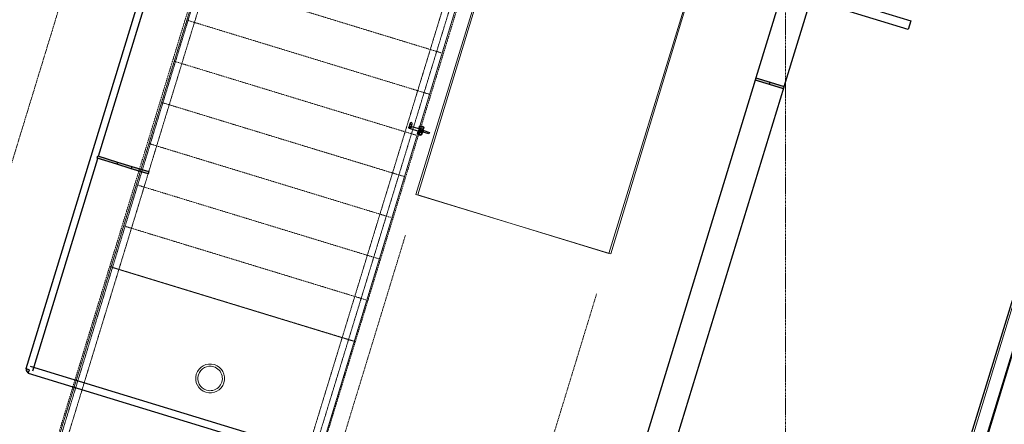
# Model space of a CAD drawing. Header units: millimetres. Extents: x 869791 to 957834, y 561000 to 598978.
# Tile 10 of 38: x 900485 to 907116, y 590534 to 593261. Entities that reach past the tile are written whole.
import ezdxf
from ezdxf.xclip import XClip

# ---------------------------------------------------------------- set-up
doc = ezdxf.new("R2010")
doc.units = ezdxf.units.MM
doc.header["$XCLIPFRAME"] = 2
for name, pattern in [('_T2 Dash', [6.35, 3.175, -3.175]), ('_T2 Grid Line', [22.225, 12.7, -3.175, 3.175, -3.175]), ('_T2 Overhead', [6.6, 4, -1, 0.6, -1]), ('_T2 Overhead Stair', [1.3, 0.6, -0.7]), ('Dot Signage', [2, 0, -1, 0, -1])]:
    doc.linetypes.add(name, pattern=pattern)
doc.layers.add('$AUDIT_BAD_LAYER1', color=7, linetype='Continuous')
for name, color, linetype, lineweight in [('0-1', 7, 'Continuous', 5), ('A2-1', 7, '_T2 Overhead', 5), ('A2-2', 7, '_T2 Dash', 5), ('A2-3', 7, 'Continuous', 9), ('A222-1', 7, 'Continuous', 9), ('A222-3', 7, '_T2 Overhead', 5), ('A222-4', 7, 'Continuous', 13), ('A281-1-1', 7, '_T2 Overhead', 5), ('A281-2', 7, '_T2 Overhead Stair', 5), ('A822-1', 7, '_T2 Grid Line', 5), ('A852-TYNN', 7, 'Continuous', 5), ('A856-1', 7, '_T2 Overhead', 5), ('A856-3', 7, '_T2 Dash', 5)]:
    doc.layers.add(name, color=color, linetype=linetype, lineweight=lineweight)
doc.layers.add('A2-5', color=7, linetype='Continuous', lineweight=5, true_color=0xc0c0c0)
doc.layers.add('A856-2', color=7, linetype='Dot Signage', lineweight=5, true_color=0x232323)

# ---------------------------------------------------------------- blocks, each defined once
blk = doc.blocks.new('A275 - Dynamisk Skilt Dekkeforkant-H 46__ - A275 - DS-DF-V63-19447-aa-tof-20-3000')
at = {"layer": '$AUDIT_BAD_LAYER1'}
for p, q in [((-30, -1040), (-30, 0)), ((-30, 0), (30, 0)), ((30, 0), (30, -1040)), ((30, -1040), (-30, -1040))]:
    blk.add_line(p, q, dxfattribs=at)
at = {"layer": 'A856-2'}
for p, q in [((69.4, 1806.4), (179.2, 1806.4)), ((69.4, 1677.4), (69.4, 1806.4)), ((179.2, 1806.4), (179.2, 656.4)), ((58.5, 1677.4), (69.4, 1677.4)), ((58.5, 1428.9), (58.5, 1677.4)), ((47.3, 1428.9), (58.5, 1428.9)), ((47.3, 1033.9), (47.3, 1428.9)), ((30, 1185), (-30, 1185)), ((-30, 1185), (-30, 0)), ((30, 1185), (30, 0)), ((58.5, 1033.9), (47.3, 1033.9)), ((58.5, 786.4), (58.5, 1033.9)), ((69.4, 786.4), (58.5, 786.4)), ((69.4, 656.4), (69.4, 786.4)), ((179.2, 656.4), (69.4, 656.4))]:
    blk.add_line(p, q, dxfattribs=at)
at = {"layer": 'A856-3'}
for p, q in [((0, 1210), (-25, 1185)), ((0, 1160), (0, 1210)), ((-25, 1185), (25, 1185)), ((153.1, 1185), (59.2, 1185)), ((153.1, 1185), (153.1, 548.9))]:
    blk.add_line(p, q, dxfattribs=at)
blk = doc.blocks.new('B222 - Sirkulær - Stål - B222 - Stål - ø195 mm-67799681-19447-aa-tof-20-3000')
at = {"layer": 'A222-1'}
for radius, start, end in [(97.5, 360, 180), (82.5, 0, 180), (97.5, 180, 360), (82.5, 180, 0)]:
    blk.add_arc((0, 0), radius, start, end, dxfattribs=at)
at = {"layer": 'A222-4'}
for start, end in [(360, 180), (180, 360)]:
    blk.add_arc((0, 0), 97.5, start, end, dxfattribs=at)
blk = doc.blocks.new('B221 - Stålsverd - SV-04_Nivå_F - B221 - Stålsverd_SV-01-60557302-19447-aa-tof-20-3000')
at = {"layer": 'A2-5'}
for points in [[(8, 210), (-8, 210), (-8, 110), (8, 110), (8, 209.7), (8, 210)], [(8, 110), (-8, 105.1), (-8, 10), (8, 10)]]:
    blk.add_hatch(color=256, dxfattribs=at).paths.add_polyline_path(points)
at = {"layer": '$AUDIT_BAD_LAYER1'}
for p, q in [((-8, 110), (-8, 210)), ((8, 210), (8, 110)), ((-8, 10), (-8, 110)), ((8, 110), (-8, 110)), ((8, 110), (8, 10)), ((-8, 10), (8, 10))]:
    blk.add_line(p, q, dxfattribs=at)
blk = doc.blocks.new('A633 - Rulletrapp KONE - A633 - Rulletrapp KONE - h_6000 2615_3734 __106_ 107_ 131_ 132_ 133_ 142_ 143_ 144_ 145_-50485914-19447-aa-tof-20-3000')
at = {"layer": 'A2-2'}
for p, q in [((-673.5, -4030.5), (-673.5, 5262.1)), ((673.5, -4030.5), (673.5, 5262.1))]:
    blk.add_line(p, q, dxfattribs=at)
at = {"layer": 'A2-3'}
for p, q in [((673.5, -4315.7), (-673.5, -4315.7)), ((-673.5, -4315.7), (-673.5, -6205.7)), ((673.5, -6205.7), (673.5, -4315.7))]:
    blk.add_line(p, q, dxfattribs=at)
blk = doc.blocks.new('Railing - Railing-50716812-19447-aa-tof-20-3000')
at = {"layer": 'A281-1-1'}
for p, q in [((572053.1, 594513.6), (571015.1, 591118.5)), ((572102.2, 594520.5), (571058.1, 591105.4)), ((571015.1, 591118.5), (570573.6, 589674.5)), ((571058.1, 591105.4), (570616.6, 589661.4))]:
    blk.add_line(p, q, dxfattribs=at)
blk = doc.blocks.new('Top Rail Type - Top Rail_Internal_-V253-19447-aa-tof-20-3000')
at = {"layer": 'A281-1-1'}
for p, q in [((572053.1, 594513.6), (571015.1, 591118.5)), ((572102.2, 594520.5), (571058.1, 591105.4)), ((571015.1, 591118.5), (570573.6, 589674.5)), ((571058.1, 591105.4), (570616.6, 589661.4))]:
    blk.add_line(p, q, dxfattribs=at)
blk = doc.blocks.new('B221 - Stålsverd - SV-02 - B221 - Stålsverd_SV-02 Trapp-V174-19447-aa-tof-20-3000')
at = {"layer": 'A2-5'}
for points in [[(-8, 157), (-8, 37.7), (8, 37.7), (8, 157)], [(-8, 37.7), (-8, -62.3), (8, -62.3), (8, 37.7)], [(-8, -62.3), (-8, -202.8), (8, -202.8), (8, -62.3)]]:
    blk.add_hatch(color=256, dxfattribs=at).paths.add_polyline_path(points)
at = {"layer": '$AUDIT_BAD_LAYER1'}
for p, q in [((-8, 37.7), (-8, 157)), ((-8, 157), (8, 157)), ((8, 157), (8, 37.7)), ((-8, -62.3), (-8, 37.7)), ((-8, 37.7), (8, 37.7)), ((8, 37.7), (8, -62.3)), ((-8, -202.8), (-8, -62.3)), ((-8, -62.3), (8, -62.3)), ((8, -62.3), (8, -202.8)), ((8, -202.8), (-8, -202.8))]:
    blk.add_line(p, q, dxfattribs=at)
blk = doc.blocks.new('Railing - Railing-60587645-19447-aa-tof-20-3000')
at = {"layer": 'A281-1-1'}
for p, q in [((570285.8, 594265.3), (569468.4, 591591.4)), ((570335, 594272.2), (569511.4, 591578.3)), ((569468.4, 591591.4), (568942.1, 589870.1)), ((569511.4, 591578.3), (568985.1, 589856.9))]:
    blk.add_line(p, q, dxfattribs=at)
blk = doc.blocks.new('Top Rail Type - Top Rail_Internal_-V355-19447-aa-tof-20-3000')
at = {"layer": 'A281-1-1'}
for p, q in [((570285.8, 594265.3), (569468.4, 591591.4)), ((570335, 594272.2), (569511.4, 591578.3)), ((569468.4, 591591.4), (568942.1, 589870.1)), ((569511.4, 591578.3), (568985.1, 589856.9))]:
    blk.add_line(p, q, dxfattribs=at)
blk = doc.blocks.new('A247 - Fendring - A247 Fendring - FE-S06 - Avviser_ personsikring_ 2 rør Ø_45 mm h1_900 h2_150-70399200-19447-aa-tof-20-3000')
at = {"layer": '$AUDIT_BAD_LAYER1'}
for p, q in [((4203.9, 24.2), (100, 24.2)), ((4203.9, 24.2), (4203.9, 0)), ((100, -24.2), (4203.9, -24.2))]:
    blk.add_line(p, q, dxfattribs=at)
blk = doc.blocks.new('A247 - Fendring - A247 Fendring - FE-S06 - Avviser_ personsikring_ 2 rør Ø_45 mm h1_900 h2_150-70399201-19447-aa-tof-20-3000')
at = {"layer": '$AUDIT_BAD_LAYER1'}
for p, q in [((3621, 24.2), (0, 24.2)), ((0, 0), (0, 24.2)), ((3621, 24.2), (3621, -24.2)), ((0, -24.2), (1496.2, -24.2)), ((1512.2, -24.2), (3296.2, -24.2)), ((3312.2, -24.2), (3621, -24.2))]:
    blk.add_line(p, q, dxfattribs=at)
blk = doc.blocks.new('A281 Gate Rekkverk 3_T-stål_Uten ledd - A281 Gate Rekkverk 3_T-stål_Uten ledd-62445079-19447-aa-tof-20-3000')
at = {"layer": '$AUDIT_BAD_LAYER1'}
for p, q in [((-1128, -432.4), (-1128, -392.4)), ((-1128, -392.4), (-1118, -392.4)), ((-1118, -392.4), (-1118, -432.4)), ((-1152.5, -442.4), (-1152.5, -454.4)), ((-1152.5, -442.4), (-1092.5, -442.4)), ((-1152.5, -442.4), (-1152.5, -454.4)), ((-1092.5, -454.4), (-1152.5, -454.4)), ((-1149, -437.4), (-1149, -467.4)), ((-1149, -437.4), (-1149, -467.4)), ((-1134, -437.4), (-1149, -437.4)), ((-1149, -437.4), (-1134, -437.4)), ((-1134, -437.4), (-1149, -437.4)), ((-1149, -437.4), (-1134, -437.4)), ((-1137.5, -452.4), (-1137.5, -458.4)), ((-1137.5, -452.4), (-1107.5, -452.4)), ((-1107.5, -452.4), (-1137.5, -452.4)), ((-1137.5, -452.4), (-1137.5, -458.4)), ((-1137.5, -452.4), (-1107.5, -452.4)), ((-1107.5, -452.4), (-1137.5, -452.4)), ((-1137.5, -458.4), (-1107.5, -458.4)), ((-1107.5, -458.4), (-1137.5, -458.4)), ((-1137.5, -458.4), (-1107.5, -458.4)), ((-1107.5, -458.4), (-1137.5, -458.4)), ((-1134, -467.4), (-1134, -437.4)), ((-1134, -467.4), (-1134, -437.4)), ((-1130, -458.4), (-1130, -523.7)), ((-1130, -458.4), (-1115, -458.4)), ((-1115, -458.4), (-1130, -458.4)), ((-1130, -458.4), (-1130, -523.7)), ((-1130, -458.4), (-1115, -458.4)), ((-1115, -458.4), (-1130, -458.4)), ((-1128, -442.4), (-1128, -432.4)), ((-1118, -432.4), (-1128, -432.4)), ((-1118, -442.4), (-1128, -442.4)), ((-1118, -432.4), (-1118, -442.4)), ((-1115, -531.2), (-1115, -458.4)), ((-1115, -531.2), (-1115, -458.4)), ((-1112, -437.4), (-1112, -467.4)), ((-1112, -437.4), (-1112, -467.4)), ((-1112, -437.4), (-1097, -437.4)), ((-1097, -437.4), (-1112, -437.4)), ((-1112, -437.4), (-1097, -437.4)), ((-1097, -437.4), (-1112, -437.4)), ((-1107.5, -458.4), (-1107.5, -452.4)), ((-1107.5, -458.4), (-1107.5, -452.4)), ((-1097, -467.4), (-1097, -437.4)), ((-1097, -467.4), (-1097, -437.4)), ((-1092.5, -454.4), (-1092.5, -442.4)), ((-1092.5, -454.4), (-1092.5, -442.4)), ((-1134, -467.4), (-1149, -467.4)), ((-1149, -467.4), (-1134, -467.4)), ((-1134, -467.4), (-1149, -467.4)), ((-1149, -467.4), (-1134, -467.4)), ((-1126.3, -519.9), (-1148.7, -519.9)), ((-1126.3, -519.9), (-1148.7, -519.9)), ((-1112, -467.4), (-1097, -467.4)), ((-1097, -467.4), (-1112, -467.4)), ((-1112, -467.4), (-1097, -467.4)), ((-1097, -467.4), (-1112, -467.4)), ((-1148.7, -534.9), (-1118.8, -534.9)), ((-1148.7, -534.9), (-1118.8, -534.9))]:
    blk.add_line(p, q, dxfattribs=at)
for start_param, end_param in [(1.047198, 4.18879), (1.047198, 4.18879), (4.18879, 7.330383), (4.18879, 7.330383)]:
    blk.add_ellipse((-1148.7, -527.4), major_axis=(0, 7.5), ratio=0.866025, start_param=start_param, end_param=end_param, dxfattribs=at)
for points in [[(-1130, -523.7), (-1130, -523.1), (-1129.9, -522.3), (-1129.5, -521.5), (-1129, -520.9), (-1128.5, -520.5), (-1127.6, -520.1), (-1126.3, -519.9), (-1124.8, -520.1), (-1123.5, -520.5), (-1122.5, -520.9), (-1121.7, -521.4), (-1121.1, -521.8), (-1120.4, -522.2), (-1119.6, -522.9), (-1118.9, -523.5), (-1118.4, -524.1), (-1118, -524.6), (-1117.6, -525), (-1117.2, -525.5), (-1116.9, -526), (-1116.6, -526.5), (-1116.3, -527), (-1116, -527.4), (-1115.8, -527.9), (-1115.5, -528.6), (-1115.2, -529.7), (-1115, -530.6), (-1115, -531.2)], [(-1130, -523.7), (-1130, -523.1), (-1129.9, -522.3), (-1129.5, -521.5), (-1129, -520.9), (-1128.5, -520.5), (-1127.6, -520.1), (-1126.3, -519.9), (-1124.8, -520.1), (-1123.5, -520.5), (-1122.5, -520.9), (-1121.7, -521.4), (-1121.1, -521.8), (-1120.4, -522.2), (-1119.6, -522.9), (-1118.9, -523.5), (-1118.4, -524.1), (-1118, -524.6), (-1117.6, -525), (-1117.2, -525.5), (-1116.9, -526), (-1116.6, -526.5), (-1116.3, -527), (-1116, -527.4), (-1115.8, -527.9), (-1115.5, -528.6), (-1115.2, -529.7), (-1115, -530.6), (-1115, -531.2)], [(-1115, -531.2), (-1115, -531.8), (-1115.2, -532.5), (-1115.6, -533.4), (-1116, -534), (-1116.6, -534.4), (-1117.4, -534.8), (-1118.7, -535), (-1120.3, -534.8), (-1121.5, -534.4), (-1122.5, -534), (-1123.3, -533.5), (-1124, -533.1), (-1124.6, -532.6), (-1125.4, -532), (-1126.1, -531.3), (-1126.7, -530.8), (-1127.1, -530.3), (-1127.5, -529.9), (-1127.8, -529.4), (-1128.2, -528.9), (-1128.5, -528.4), (-1128.8, -527.9), (-1129, -527.4), (-1129.3, -527), (-1129.5, -526.3), (-1129.9, -525.2), (-1130, -524.3), (-1130, -523.7)], [(-1115, -531.2), (-1115, -531.8), (-1115.2, -532.5), (-1115.6, -533.4), (-1116, -534), (-1116.6, -534.4), (-1117.4, -534.8), (-1118.7, -535), (-1120.3, -534.8), (-1121.5, -534.4), (-1122.5, -534), (-1123.3, -533.5), (-1124, -533.1), (-1124.6, -532.6), (-1125.4, -532), (-1126.1, -531.3), (-1126.7, -530.8), (-1127.1, -530.3), (-1127.5, -529.9), (-1127.8, -529.4), (-1128.2, -528.9), (-1128.5, -528.4), (-1128.8, -527.9), (-1129, -527.4), (-1129.3, -527), (-1129.5, -526.3), (-1129.9, -525.2), (-1130, -524.3), (-1130, -523.7)]]:
    blk.add_open_spline(points, degree=3, knots=[0, 0, 0, 0, 0.083333, 0.125, 0.166667, 0.208333, 0.25, 0.333333, 0.416667, 0.458333, 0.5, 0.541667, 0.5625, 0.583333, 0.625, 0.666667, 0.6875, 0.708333, 0.729167, 0.75, 0.770833, 0.791667, 0.8125, 0.833333, 0.854167, 0.875, 0.916667, 1, 1, 1, 1], dxfattribs=at)
blk = doc.blocks.new('Rectangular Mullion - A280 - Håndløper - 100x40-65583361-19447-aa-tof-20-3000')
at = {"layer": '$AUDIT_BAD_LAYER1'}
for p, q in [((573922, 586113.6), (577480.8, 597754)), ((577576.4, 597724.8), (574017.6, 586084.4))]:
    blk.add_line(p, q, dxfattribs=at)
blk = doc.blocks.new('A254_personsikring_rekkverk - A254 - Personsikring rekkverk-V522-19447-aa-tof-20-3000')
at = {"layer": '$AUDIT_BAD_LAYER1'}
for radius in [21, 19]:
    blk.add_arc((0, 0), radius, 180, 270, dxfattribs=at)
blk = doc.blocks.new('gmtio-a-200-1-0001_rvt-1-19447-aa-tof-20-3000')
at = {"layer": '$AUDIT_BAD_LAYER1'}
for p, q in [((573992.7, 592811.1), (574763.4, 595331.9)), ((574323, 594575.6), (573801.4, 592869.5)), ((573796.8, 592854.2), (571629.9, 585766.9)), ((571821.2, 585708.4), (573991.9, 592808.4))]:
    blk.add_line(p, q, dxfattribs=at)
at = {"layer": 'A281-2'}
for p, q in [((572154.1, 594527.8), (571103.5, 591091.5)), ((570263.9, 594262.2), (569449.1, 591597.3)), ((571682.7, 593037.2), (570057, 593534.2)), ((571682.7, 593037.2), (570057, 593534.2)), ((571597.9, 592759.8), (569972.2, 593256.9)), ((571597.9, 592759.8), (569972.2, 593256.9)), ((571513.1, 592482.5), (569887.4, 592979.5)), ((571513.1, 592482.5), (569887.4, 592979.5)), ((571428.4, 592205.2), (569802.6, 592702.2)), ((571428.4, 592205.2), (569802.6, 592702.2)), ((571343.6, 591927.9), (569717.8, 592424.9)), ((571343.6, 591927.9), (569717.8, 592424.9)), ((571258.8, 591650.5), (569633.1, 592147.6)), ((571258.8, 591650.5), (569633.1, 592147.6)), ((571174, 591373.2), (569548.3, 591870.2)), ((571174, 591373.2), (569548.3, 591870.2)), ((569449.1, 591597.3), (568922.9, 589875.9)), ((571103.5, 591091.5), (569449.1, 591597.3)), ((571089.2, 591095.9), (569463.5, 591592.9)), ((570577.3, 589370.1), (571103.5, 591091.5))]:
    blk.add_line(p, q, dxfattribs=at)
at = {"layer": '$AUDIT_BAD_LAYER1'}
blk.add_blockref('Rectangular Mullion - A280 - Håndløper - 100x40-65583361-19447-aa-tof-20-3000', (0, 0), dxfattribs=at)
at = {"layer": 'A2-1'}
for name, p, rotation in [('A633 - Rulletrapp KONE - A633 - Rulletrapp KONE - h_6000 2615_3734 __106_ 107_ 131_ 132_ 133_ 142_ 143_ 144_ 145_-50485914-19447-aa-tof-20-3000', (570906.3, 587755.9), 162.999999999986), ('B221 - Stålsverd - SV-04_Nivå_F - B221 - Stålsverd_SV-01-60557302-19447-aa-tof-20-3000', (573789.5, 592864.8), 252.9999995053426), ('A281 Gate Rekkverk 3_T-stål_Uten ledd - A281 Gate Rekkverk 3_T-stål_Uten ledd-62445079-19447-aa-tof-20-3000', (571648, 591307.9), 253.0000002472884), ('B221 - Stålsverd - SV-02 - B221 - Stålsverd_SV-02 Trapp-V174-19447-aa-tof-20-3000', (569560.3, 592275.6), 253.0000000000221), ('A254_personsikring_rekkverk - A254 - Personsikring rekkverk-V522-19447-aa-tof-20-3000', (568908.4, 590902), 342.9999999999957)]:
    blk.add_blockref(name, p, dxfattribs=dict(at, rotation=rotation))
at = {"layer": 'A222-3', "rotation": 72.99999999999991}
blk.add_blockref('B222 - Sirkulær - Stål - B222 - Stål - ø195 mm-67799681-19447-aa-tof-20-3000', (570125.8, 590843.5), dxfattribs=at)
at = {"layer": 'A281-1-1'}
for name in ['Railing - Railing-60587645-19447-aa-tof-20-3000', 'Top Rail Type - Top Rail_Internal_-V355-19447-aa-tof-20-3000', 'Railing - Railing-50716812-19447-aa-tof-20-3000', 'Top Rail Type - Top Rail_Internal_-V253-19447-aa-tof-20-3000']:
    blk.add_blockref(name, (0, 0), dxfattribs=at)
for name, p, rotation in [('A247 - Fendring - A247 Fendring - FE-S06 - Avviser_ personsikring_ 2 rør Ø_45 mm h1_900 h2_150-70399201-19447-aa-tof-20-3000', (568908.4, 590901.9), 73.00000000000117), ('A247 - Fendring - A247 Fendring - FE-S06 - Avviser_ personsikring_ 2 rør Ø_45 mm h1_900 h2_150-70399200-19447-aa-tof-20-3000', (572928.7, 589672.8), 162.9999995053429)]:
    blk.add_blockref(name, p, dxfattribs=dict(at, rotation=rotation))
at = {"layer": 'A856-1', "rotation": 73.00042831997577}
blk.add_blockref('A275 - Dynamisk Skilt Dekkeforkant-H 46__ - A275 - DS-DF-V63-19447-aa-tof-20-3000', (573842.2, 593527.8), dxfattribs=at)

msp = doc.modelspace()

# ---------------------------------------------------------------- linework, layer by layer
at = {"layer": 'A822-1'}
for p, q in [((890862.9, 561000), (901715.9, 596498.8)), ((905641.3, 561000), (905641.3, 596498.8))]:
    msp.add_line(p, q, dxfattribs=at)
at = {"layer": 'A852-TYNN'}
for points in [[(900095.7, 596498.8), (900039.9, 596221.4), (898083.5, 587361.6), (896255.2, 580807.7), (897626.8, 580388.4), (897727.1, 580714), (903417, 578974.5), (903440.3, 578967.4), (905649, 586191.9), (905604.1, 586205.7), (908751, 596498.8)], [(903972.7, 596498.8), (904349.1, 596383.7), (900692.4, 584378.2), (899037.9, 584884), (902604.2, 596498.8)], [(905924.2, 596498.8), (904465.2, 591682.5), (903153.6, 592083.5), (904509.5, 596498.8)], [(913051.4, 596498.8), (909479.3, 584814), (905641.3, 585985.2), (908844.2, 596498.8)]]:
    msp.add_lwpolyline(points, dxfattribs=at)

# ---------------------------------------------------------------- block references
at = {"layer": '0-1'}
ref = msp.add_blockref('gmtio-a-200-1-0001_rvt-1-19447-aa-tof-20-3000', (331641.3, 0), dxfattribs=at)
XClip(ref).set_block_clipping_path([(538149.9999999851, 560999.9999999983), (626192.6181362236, 596498.7507570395)])

doc.saveas('drawing.dxf')
